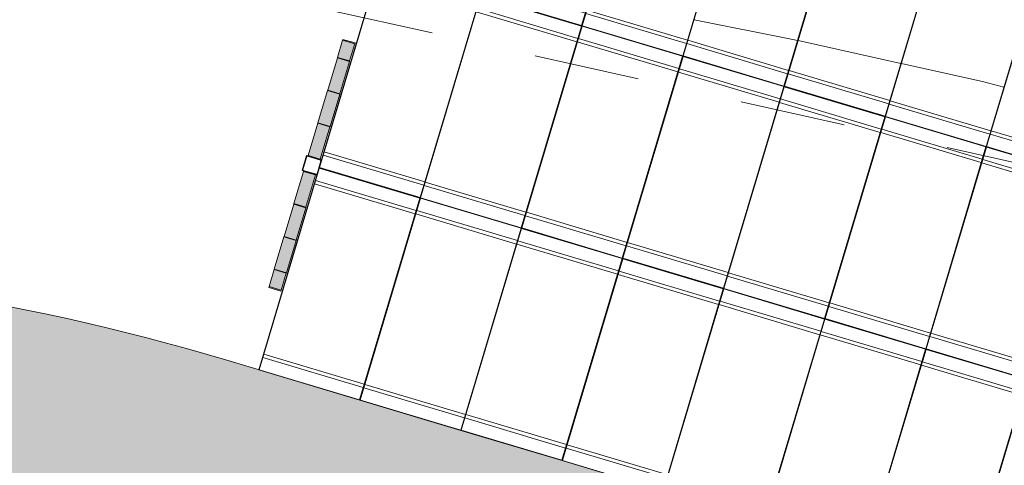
# Model space of a CAD drawing. Header units: metres. Extents: x -373759 to -373409, y 810976 to 811228.
# Tile 97 of 153: x -373567.72 to -373558.39, y 811107.99 to 811112.21. Entities that reach past the tile are written whole.
import ezdxf

# ---------------------------------------------------------------- set-up
doc = ezdxf.new("R2010")
doc.units = ezdxf.units.M
doc.header["$XCLIPFRAME"] = 2
doc.linetypes.add('TRAÇO 1mm', pattern=[2, 1, -1])
for name, color, linetype, lineweight, true_color in [('A-DETL', 7, 'Continuous', 5, 0x00a600), ('BASE ALAMEDA JULIO MULLER 1_explodidoR01_dwg', 7, 'Continuous', 5, 0x767676), ('Curva_Intermediária', 7, 'Continuous', 9, 0x656565)]:
    doc.layers.add(name, color=color, linetype=linetype, lineweight=lineweight, true_color=true_color)
for name, color, linetype, lineweight in [('A-FLOR', 7, 'Continuous', 5), ('A-FLOR-PATT', 7, 'Continuous', 5), ('A-GENM', 7, 'Continuous', 5), ('S-COLS', 7, 'Continuous', 5)]:
    doc.layers.add(name, color=color, linetype=linetype, lineweight=lineweight)
picture_1 = doc.add_image_def('image1.jpg', size_in_pixel=(999, 584))

# ---------------------------------------------------------------- blocks, each defined once
blk = doc.blocks.new('BASE ALAMEDA JULIO MULLER 1_explodidoR01_dwg-478056-PISTA INFERIOR PARTE 1')
at = {"layer": 'Curva_Intermediária', "color": 9, "lineweight": 5, "true_color": 0xc0c0c0}
blk.add_line((62807.8, 868260.3), (61929.7, 868733.8), dxfattribs=at)
at = {"layer": 'Curva_Intermediária', "color": 9, "lineweight": 5, "true_color": 0xc0c0c0, "flags": 128}
for points in [[(61925.3, 868736.2), (61884.5, 868758.2), (61036.3, 869192.5)], [(63685.5, 867776.9), (63516.5, 867878.2), (62812.2, 868257.9)]]:
    blk.add_lwpolyline(points, dxfattribs=at)
blk = doc.blocks.new('_EST_ PLACA PISO ESTRUTURAL MEIO - _EST_ PLACA PISO ESTRUTURAL MEIO-V197-PISTA INFERIOR PARTE 1')
at = {"layer": 'A-GENM', "color": 253, "true_color": 0xaaaaaa}
for p, q in [((-1000, 500), (-1000, -500)), ((-997.5, 500), (927.6, 500)), ((-875.8, 500), (-997.5, 500)), ((927.5, 497.5), (-997.5, 497.5)), ((-997.5, 497.5), (927.5, 497.5)), ((-997.5, 497.5), (-997.5, -497.5)), ((-997.5, 497.5), (-997.5, -497.5)), ((-997.5, -497.5), (-997.5, 497.5)), ((-997.5, 497.5), (-997.5, -497.5)), ((-842.5, 500), (-875.8, 500)), ((-875.8, 497.5), (-875.8, -497.5)), ((842.5, 500), (-842.5, 500)), ((-842.5, -497.5), (-842.5, 497.5)), ((875.8, 500), (842.5, 500)), ((842.5, 497.5), (842.5, -497.5)), ((927.6, 500), (875.8, 500)), ((875.8, 497.5), (875.8, -497.5)), ((997.5, 497.5), (927.5, 497.5)), ((928.8, 500), (932.5, 500)), ((932.5, 500), (928.8, 500)), ((997.5, -497.5), (997.5, 497.5)), ((997.5, 497.5), (997.5, -497.5)), ((997.5, 497.5), (997.5, -497.5)), ((997.5, 497.5), (997.5, -497.5)), ((1000, 497.5), (1000, -500)), ((997.5, -497.5), (-997.5, -497.5)), ((-997.5, -497.5), (997.5, -497.5)), ((-997.5, -500), (-875.8, -500)), ((997.5, -500), (-997.5, -500)), ((-875.8, -500), (-842.5, -500)), ((-842.5, -500), (842.5, -500)), ((842.5, -500), (875.8, -500)), ((875.8, -500), (997.5, -500))]:
    blk.add_line(p, q, dxfattribs=at)
blk = doc.blocks.new('_EST_ PLACA PISO ESTRUTURAL MEIO - _EST_ PLACA PISO ESTRUTURAL MEIO-V198-PISTA INFERIOR PARTE 1')
at = {"layer": 'A-GENM', "color": 253, "true_color": 0xaaaaaa}
for p, q in [((-1000, 497.5), (-1000, -500)), ((-922.5, 497.5), (-997.5, 497.5)), ((-997.5, 497.5), (-997.5, -497.5)), ((-997.5, 497.5), (-997.5, -497.5)), ((-997.5, -497.5), (-997.5, 497.5)), ((-997.5, 497.5), (-997.5, -497.5)), ((-927.5, 500), (-923.7, 500)), ((-923.7, 500), (-927.5, 500)), ((-922.6, 500), (997.5, 500)), ((-875.8, 500), (-922.6, 500)), ((997.5, 497.5), (-922.5, 497.5)), ((-922.5, 497.5), (997.5, 497.5)), ((-842.5, 500), (-875.8, 500)), ((-875.8, 497.5), (-875.8, -497.5)), ((842.5, 500), (-842.5, 500)), ((-842.5, -497.5), (-842.5, 497.5)), ((875.8, 500), (842.5, 500)), ((842.5, 497.5), (842.5, -497.5)), ((997.5, 500), (875.8, 500)), ((875.8, 497.5), (875.8, -497.5)), ((997.5, -497.5), (997.5, 497.5)), ((997.5, 497.5), (997.5, -497.5)), ((997.5, 497.5), (997.5, -497.5)), ((997.5, 497.5), (997.5, -497.5)), ((1000, 500), (1000, -500)), ((997.5, -497.5), (-997.5, -497.5)), ((-997.5, -497.5), (997.5, -497.5)), ((-997.5, -500), (-875.8, -500)), ((997.5, -500), (-997.5, -500)), ((-875.8, -500), (-842.5, -500)), ((-842.5, -500), (842.5, -500)), ((842.5, -500), (875.8, -500)), ((875.8, -500), (997.5, -500))]:
    blk.add_line(p, q, dxfattribs=at)
blk = doc.blocks.new('_EST_ PLACA PISO ESTRUTURAL MEIO - _EST_ PLACA PISO ESTRUTURAL MEIO-V189-PISTA INFERIOR PARTE 1')
at = {"layer": 'A-GENM', "color": 253, "true_color": 0xaaaaaa}
for p, q in [((-1000, 500), (-1000, -500)), ((-997.5, 500), (997.5, 500)), ((-875.8, 500), (-997.5, 500)), ((997.5, 497.5), (-997.5, 497.5)), ((-997.5, 497.5), (997.5, 497.5)), ((-997.5, 497.5), (-997.5, -497.5)), ((-997.5, 497.5), (-997.5, -497.5)), ((-997.5, -497.5), (-997.5, 497.5)), ((-997.5, 497.5), (-997.5, -497.5)), ((-842.5, 500), (-875.8, 500)), ((-875.8, 497.5), (-875.8, -497.5)), ((842.5, 500), (-842.5, 500)), ((-842.5, -497.5), (-842.5, 497.5)), ((875.8, 500), (842.5, 500)), ((842.5, 497.5), (842.5, -497.5)), ((997.5, 500), (875.8, 500)), ((875.8, 497.5), (875.8, -497.5)), ((997.5, -497.5), (997.5, 497.5)), ((997.5, 497.5), (997.5, -497.5)), ((997.5, 497.5), (997.5, -497.5)), ((997.5, 497.5), (997.5, -497.5)), ((1000, 500), (1000, -500)), ((997.5, -497.5), (-997.5, -497.5)), ((-997.5, -497.5), (997.5, -497.5)), ((-997.5, -500), (-875.8, -500)), ((997.5, -500), (-997.5, -500)), ((-875.8, -500), (-842.5, -500)), ((-842.5, -500), (842.5, -500)), ((842.5, -500), (875.8, -500)), ((875.8, -500), (997.5, -500))]:
    blk.add_line(p, q, dxfattribs=at)
blk = doc.blocks.new('_EST_ PILAR METÁLICO COM ILUMINAÇÃO DUPLA 2 - 150 x 150-4214149-PISTA INFERIOR PARTE 1')
at = {"layer": 'S-COLS', "lineweight": 20, "true_color": 0x800000}
for points in [[(-60, 1227.2), (-60, 1218.2), (60, 1218.2), (60, 1227.2)], [(-60, 1218.2), (-60, 1049), (60, 1049), (60, 1218.2)], [(-60, 1049), (-58.8, 1044.9), (60, 1044.9), (60, 1049)], [(-60, 1044.9), (-60, 725.4), (60, 725.4), (60, 1044.9), (-58.8, 1044.9)], [(-60, 725.4), (-58.8, 721.3), (60, 721.3), (60, 725.4)], [(-60, 721.3), (-60, 401.8), (60, 401.8), (60, 721.3), (-58.8, 721.3)], [(-60, 401.8), (-58.8, 397.7), (60, 397.7), (60, 401.8)], [(-60, 397.7), (-60, 78.3), (60, 78.3), (60, 397.7), (-58.8, 397.7)], [(-60, -78.3), (-60, -397.7), (60, -397.7), (60, -78.3), (-51.6, -78.3)], [(-60, -397.7), (-60, -401.8), (60, -401.8), (58.8, -397.7), (-46.3, -397.7)], [(-60, -401.8), (-60, -721.3), (60, -721.3), (60, -401.8), (-36.7, -401.8)], [(-60, -721.3), (-60, -725.4), (60, -725.4), (58.8, -721.3), (-46.3, -721.3)], [(-60, -725.4), (-60, -1044.9), (60, -1044.9), (60, -725.4), (-36.7, -725.4)], [(-60, -1044.9), (-60, -1049), (60, -1049), (58.8, -1044.9), (-46.3, -1044.9)], [(-60, -1049), (-60, -1218.2), (60, -1218.2), (60, -1049)], [(-60, -1218.2), (-60, -1227.2), (60, -1227.2), (60, -1218.2)]]:
    blk.add_hatch(color=16, dxfattribs=at).paths.add_polyline_path(points, flags=0)
at = {"layer": 'S-COLS'}
h = blk.add_hatch(dxfattribs=at)
h.set_pattern_fill('FP_14', color=256, style=0, pattern_type=2)
h.set_pattern_definition([(241.641, (-705642.8, 482132.85), (782.30995, -422.2702), []), (241.641, (-705370, 481220.2), (782.30995, -422.2702), [])])
h.paths.add_polyline_path([(-75, 75), (-75, -75), (-70, -65), (-70, 65)], flags=0)
h.paths.add_polyline_path([(75, -75), (65, -70), (-65, -70), (-75, -75)], flags=0)
h.paths.add_polyline_path([(75, 75), (70, 65), (70, -65), (75, -75)], flags=0)
h.paths.add_polyline_path([(-75, 75), (-65, 70), (65, 70), (75, 75), (-59, 75)], flags=0)
at = {"layer": 'S-COLS', "color": 236, "lineweight": 20, "true_color": 0x800040}
for p, q in [((-60, 1227.2), (60, 1227.2)), ((-60, 1218.2), (-60, 1227.2)), ((-60, 1218.2), (-60, 1049)), ((60, 1218.2), (-60, 1218.2)), ((60, 1227.2), (60, 1218.2)), ((60, 1049), (60, 1218.2)), ((-60, 1049), (60, 1049)), ((-60, 1044.9), (-60, 1049)), ((-60, 1044.9), (-60, 725.4)), ((60, 1044.9), (-60, 1044.9)), ((60, 1049), (60, 1044.9)), ((60, 725.4), (60, 1044.9)), ((-60, 725.4), (60, 725.4)), ((-60, 721.3), (-60, 725.4)), ((-60, 721.3), (-60, 401.8)), ((60, 721.3), (-60, 721.3)), ((60, 725.4), (60, 721.3)), ((60, 401.8), (60, 721.3)), ((-60, 401.8), (60, 401.8)), ((-60, 397.7), (-60, 401.8)), ((-60, 397.7), (-60, 78.3)), ((60, 397.7), (-60, 397.7)), ((60, 401.8), (60, 397.7)), ((60, 78.3), (60, 397.7)), ((-60, 78.3), (60, 78.3)), ((60, -78.3), (-60, -78.3)), ((-60, -78.3), (-60, -397.7)), ((60, -397.7), (60, -78.3)), ((-60, -397.7), (60, -397.7)), ((-60, -401.8), (-60, -397.7)), ((60, -401.8), (-60, -401.8)), ((-60, -401.8), (-60, -721.3)), ((60, -397.7), (60, -401.8)), ((60, -721.3), (60, -401.8)), ((-60, -721.3), (60, -721.3)), ((-60, -725.4), (-60, -721.3)), ((60, -725.4), (-60, -725.4)), ((-60, -725.4), (-60, -1044.9)), ((60, -721.3), (60, -725.4)), ((60, -1044.9), (60, -725.4)), ((-60, -1044.9), (60, -1044.9)), ((-60, -1049), (-60, -1044.9)), ((60, -1049), (-60, -1049)), ((-60, -1049), (-60, -1218.2)), ((60, -1044.9), (60, -1049)), ((60, -1218.2), (60, -1049)), ((-60, -1218.2), (60, -1218.2)), ((-60, -1227.2), (-60, -1218.2)), ((60, -1227.2), (-60, -1227.2)), ((60, -1218.2), (60, -1227.2))]:
    blk.add_line(p, q, dxfattribs=at)
at = {"layer": 'S-COLS', "lineweight": 20}
for p, q in [((-75, 75), (75, 75)), ((-75, -75), (-75, 75)), ((-70, 65), (-70, -65)), ((65, 70), (-65, 70)), ((70, -65), (70, 65)), ((75, 75), (75, -75)), ((75, -75), (-75, -75)), ((-65, -70), (65, -70))]:
    blk.add_line(p, q, dxfattribs=at)
for centre, start, end in [((-65, 65), 90, 180), ((65, 65), 0, 90), ((-65, -65), 180, 270), ((65, -65), 270, 360)]:
    blk.add_arc(centre, 5, start, end, dxfattribs=at)

msp = doc.modelspace()

# ---------------------------------------------------------------- hatches: boundary and pattern name
at = {"layer": 'A-FLOR-PATT', "true_color": 0xff9191}
msp.add_hatch(color=21, dxfattribs=at).paths.add_polyline_path([(-373473.0921, 811079.2022), (-373472.52, 811081.1186), (-373565.7693, 811108.9896), (-373566.2673, 811109.1319), (-373566.7686, 811109.2621), (-373567.2729, 811109.3802), (-373567.7799, 811109.486), (-373568.2893, 811109.5795), (-373568.8008, 811109.6606), (-373569.3142, 811109.7294), (-373569.829, 811109.7857), (-373570.3451, 811109.8295), (-373570.8621, 811109.8608), (-373571.3797, 811109.8796), (-373571.8975, 811109.8859), (-373707.604, 811109.8866), (-373707.9405, 811109.8929), (-373708.277, 811109.9118), (-373708.6127, 811109.9434), (-373708.9471, 811109.9875), (-373709.2795, 811110.0441), (-373709.6096, 811110.1131), (-373709.9825, 811110.2076), (-373710.2675, 811110.2902), (-373710.5812, 811110.3936), (-373710.8973, 811110.5112), (-373711.2091, 811110.6407), (-373711.5152, 811110.7814), (-373711.8164, 811110.9338), (-373712.1111, 811111.0971), (-373712.4459, 811111.3018), (-373712.6817, 811111.4565), (-373712.9568, 811111.6522), (-373713.2238, 811111.8577), (-373713.4832, 811112.0732), (-373713.7343, 811112.2983), (-373713.9769, 811112.5327), (-373714.2105, 811112.7759), (-373714.4348, 811113.0278), (-373714.6495, 811113.2878), (-373714.8543, 811113.5558), (-373715.0489, 811113.8312), (-373715.2721, 811114.1788), (-373715.4065, 811114.403), (-373715.569, 811114.6985), (-373715.7204, 811114.9999), (-373715.8603, 811115.3067), (-373715.9886, 811115.6186), (-373716.1052, 811115.9351), (-373716.2098, 811116.2557), (-373716.3023, 811116.58), (-373716.3826, 811116.9076), (-373716.4506, 811117.2379), (-373716.5061, 811117.5706), (-373716.5492, 811117.9051), (-373716.5815, 811118.2744), (-373716.6048, 811118.2745), (-373716.4874, 811155.5311), (-373718.4874, 811155.5311), (-373718.6028, 811118.9212), (-373718.5978, 811118.5529), (-373718.5805, 811118.185), (-373718.5508, 811117.8178), (-373718.5089, 811117.4518), (-373718.4547, 811117.0875), (-373718.3884, 811116.7252), (-373718.31, 811116.3652), (-373718.2196, 811116.0082), (-373718.1173, 811115.6543), (-373718.0031, 811115.3041), (-373717.8774, 811114.9579), (-373717.7401, 811114.6161), (-373717.5914, 811114.279), (-373717.4315, 811113.9472), (-373717.2606, 811113.6209), (-373717.0789, 811113.3005), (-373716.8866, 811112.9863), (-373716.6838, 811112.6788), (-373716.4709, 811112.3782), (-373716.248, 811112.085), (-373716.0154, 811111.7993), (-373715.7734, 811111.5216), (-373715.5222, 811111.2522), (-373715.2622, 811110.9913), (-373714.9851, 811110.7319), (-373714.7166, 811110.4964), (-373714.4317, 811110.2629), (-373714.1391, 811110.0391), (-373713.8393, 811109.8252), (-373713.5324, 811109.6215), (-373713.2188, 811109.4282), (-373712.899, 811109.2454), (-373712.5732, 811109.0735), (-373712.2419, 811108.9126), (-373711.9053, 811108.7629), (-373711.564, 811108.6245), (-373711.2181, 811108.4976), (-373710.8683, 811108.3824), (-373710.5147, 811108.279), (-373710.158, 811108.1874), (-373709.7983, 811108.1079), (-373709.4362, 811108.0404), (-373709.072, 811107.9851), (-373708.7062, 811107.942), (-373708.2768, 811107.9081), (-373707.9712, 811107.8927), (-373707.6029, 811107.8865), (-373571.8976, 811107.8859), (-373571.4281, 811107.8802), (-373570.9589, 811107.8631), (-373570.4902, 811107.8348), (-373570.0224, 811107.795), (-373569.5556, 811107.744), (-373569.0903, 811107.6817), (-373568.6266, 811107.6081), (-373568.1647, 811107.5233), (-373567.7051, 811107.4274), (-373567.248, 811107.3204), (-373566.7935, 811107.2024), (-373566.3421, 811107.0734), (-373476.303, 811080.1619)], flags=0)

# ---------------------------------------------------------------- linework, layer by layer
at = {"layer": 'A-DETL', "color": 40, "linetype": 'TRAÇO 1mm', "lineweight": 20, "true_color": 0xf5c00a}
msp.add_line((-373566.742, 811112.7389), (-373553.4053, 811109.7702), dxfattribs=at)
at = {"layer": 'A-FLOR'}
msp.add_line((-373472.5194, 811081.1184), (-373565.7693, 811108.9896), dxfattribs=at)
msp.add_arc((-373571.8977, 811088.4859), 21.4, 73.35927, 89.99972, dxfattribs=at)

# ---------------------------------------------------------------- block references
at = {"layer": 'A-GENM', "color": 253, "true_color": 0xaaaaaa, "xscale": 0.001, "yscale": 0.001, "zscale": 0.001, "rotation": 73.3593121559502}
for name, p in [('_EST_ PLACA PISO ESTRUTURAL MEIO - _EST_ PLACA PISO ESTRUTURAL MEIO-V189-PISTA INFERIOR PARTE 1', (-373562.5887, 811113.255)), ('_EST_ PLACA PISO ESTRUTURAL MEIO - _EST_ PLACA PISO ESTRUTURAL MEIO-V189-PISTA INFERIOR PARTE 1', (-373561.6305, 811112.9687)), ('_EST_ PLACA PISO ESTRUTURAL MEIO - _EST_ PLACA PISO ESTRUTURAL MEIO-V189-PISTA INFERIOR PARTE 1', (-373560.6724, 811112.6823)), ('_EST_ PLACA PISO ESTRUTURAL MEIO - _EST_ PLACA PISO ESTRUTURAL MEIO-V189-PISTA INFERIOR PARTE 1', (-373559.7143, 811112.3959)), ('_EST_ PLACA PISO ESTRUTURAL MEIO - _EST_ PLACA PISO ESTRUTURAL MEIO-V189-PISTA INFERIOR PARTE 1', (-373558.7562, 811112.1096)), ('_EST_ PLACA PISO ESTRUTURAL MEIO - _EST_ PLACA PISO ESTRUTURAL MEIO-V189-PISTA INFERIOR PARTE 1', (-373557.7981, 811111.8232)), ('_EST_ PLACA PISO ESTRUTURAL MEIO - _EST_ PLACA PISO ESTRUTURAL MEIO-V198-PISTA INFERIOR PARTE 1', (-373564.1195, 811111.6252)), ('_EST_ PLACA PISO ESTRUTURAL MEIO - _EST_ PLACA PISO ESTRUTURAL MEIO-V189-PISTA INFERIOR PARTE 1', (-373563.1614, 811111.3388)), ('_EST_ PLACA PISO ESTRUTURAL MEIO - _EST_ PLACA PISO ESTRUTURAL MEIO-V189-PISTA INFERIOR PARTE 1', (-373562.2033, 811111.0524)), ('_EST_ PLACA PISO ESTRUTURAL MEIO - _EST_ PLACA PISO ESTRUTURAL MEIO-V189-PISTA INFERIOR PARTE 1', (-373561.2452, 811110.7661)), ('_EST_ PLACA PISO ESTRUTURAL MEIO - _EST_ PLACA PISO ESTRUTURAL MEIO-V189-PISTA INFERIOR PARTE 1', (-373560.287, 811110.4797)), ('_EST_ PLACA PISO ESTRUTURAL MEIO - _EST_ PLACA PISO ESTRUTURAL MEIO-V189-PISTA INFERIOR PARTE 1', (-373559.3289, 811110.1933)), ('_EST_ PLACA PISO ESTRUTURAL MEIO - _EST_ PLACA PISO ESTRUTURAL MEIO-V189-PISTA INFERIOR PARTE 1', (-373558.3708, 811109.9069)), ('_EST_ PLACA PISO ESTRUTURAL MEIO - _EST_ PLACA PISO ESTRUTURAL MEIO-V197-PISTA INFERIOR PARTE 1', (-373564.6923, 811109.7089)), ('_EST_ PLACA PISO ESTRUTURAL MEIO - _EST_ PLACA PISO ESTRUTURAL MEIO-V189-PISTA INFERIOR PARTE 1', (-373563.7341, 811109.4226)), ('_EST_ PLACA PISO ESTRUTURAL MEIO - _EST_ PLACA PISO ESTRUTURAL MEIO-V189-PISTA INFERIOR PARTE 1', (-373562.776, 811109.1362)), ('_EST_ PLACA PISO ESTRUTURAL MEIO - _EST_ PLACA PISO ESTRUTURAL MEIO-V189-PISTA INFERIOR PARTE 1', (-373561.8179, 811108.8498)), ('_EST_ PLACA PISO ESTRUTURAL MEIO - _EST_ PLACA PISO ESTRUTURAL MEIO-V189-PISTA INFERIOR PARTE 1', (-373560.8598, 811108.5634)), ('_EST_ PLACA PISO ESTRUTURAL MEIO - _EST_ PLACA PISO ESTRUTURAL MEIO-V189-PISTA INFERIOR PARTE 1', (-373559.9017, 811108.2771)), ('_EST_ PLACA PISO ESTRUTURAL MEIO - _EST_ PLACA PISO ESTRUTURAL MEIO-V189-PISTA INFERIOR PARTE 1', (-373558.9435, 811107.9907)), ('_EST_ PLACA PISO ESTRUTURAL MEIO - _EST_ PLACA PISO ESTRUTURAL MEIO-V189-PISTA INFERIOR PARTE 1', (-373557.9854, 811107.7043))]:
    msp.add_blockref(name, p, dxfattribs=at)
at = {"layer": 'BASE ALAMEDA JULIO MULLER 1_explodidoR01_dwg', "color": 9, "true_color": 0xc0c0c0, "xscale": 0.0009999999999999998, "yscale": 0.0009999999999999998, "zscale": 0.0009999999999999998, "rotation": 15.8306522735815}
msp.add_blockref('BASE ALAMEDA JULIO MULLER 1_explodidoR01_dwg-478056-PISTA INFERIOR PARTE 1', (-373382.9422, 810259.3357), dxfattribs=at)
at = {"layer": 'S-COLS', "color": 236, "lineweight": 20, "true_color": 0x800040, "xscale": 0.001, "yscale": 0.001, "zscale": 0.001, "rotation": 163.3593121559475}
msp.add_blockref('_EST_ PILAR METÁLICO COM ILUMINAÇÃO DUPLA 2 - 150 x 150-4214149-PISTA INFERIOR PARTE 1', (-373564.9537, 811110.8334), dxfattribs=at)

# ---------------------------------------------------------------- pictures from other files: only their frames are drawn
image = msp.add_image(picture_1, insert=(-373760.7975, 810990.6628), size_in_units=(351.8083, 205.6617))
image.set_boundary_path([(4.5384, 95.0127), (998.5, 423.3533)])
image.dxf.flags = 15

doc.saveas('drawing.dxf')
